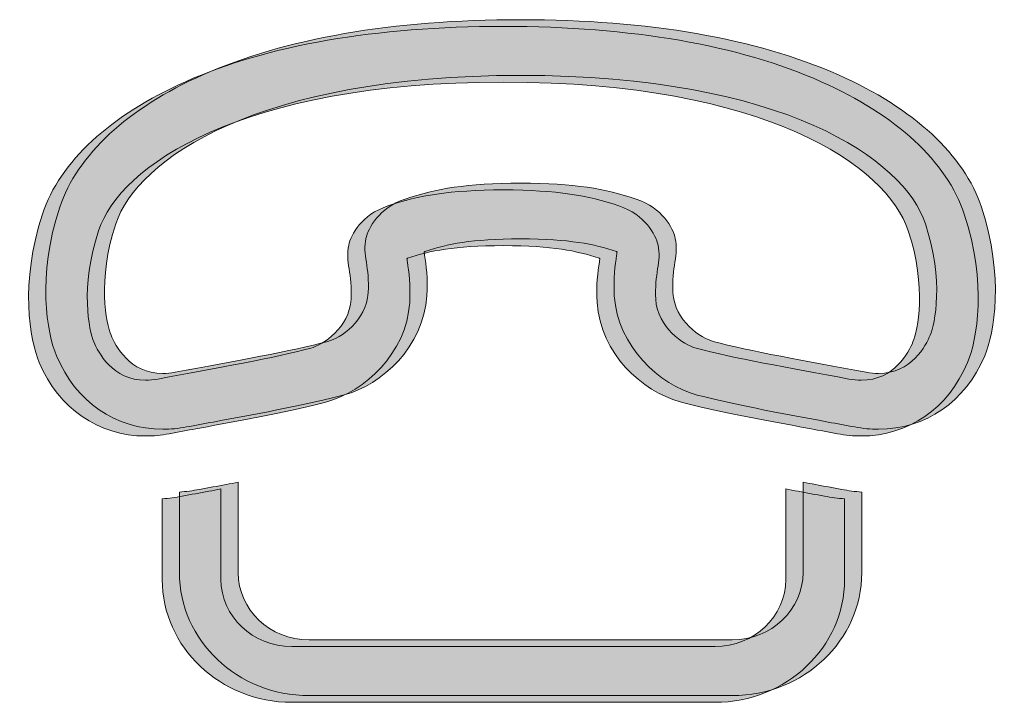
# Model space of a CAD drawing. Header units: inches. Extents: x 15 to 546804, y -66 to 267312.
# Tile 16 of 256: x 327325 to 328304, y 10748 to 11426. Entities that reach past the tile are written whole.
import ezdxf

# ---------------------------------------------------------------- set-up
doc = ezdxf.new("R2010")
doc.units = ezdxf.units.IN
doc.header["$MEASUREMENT"] = 0
doc.layers.add('Level 63', color=7, linetype='Continuous', lineweight=0)

msp = doc.modelspace()

# ---------------------------------------------------------------- hatches: boundary and pattern name
at = {"layer": 'Level 63', "linetype": 'Continuous', "lineweight": 0, "true_color": 0x3fae29}
h = msp.add_hatch(color=95, dxfattribs=at)
edge = h.paths.add_edge_path()
edge.add_spline(control_points=[(328280.8591062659, 11239.37871700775), (328263.7459853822, 11291.19098735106), (328213.3286214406, 11337.87442472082), (328138.8559251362, 11370.84525089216), (328056.5819591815, 11407.24550572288), (327950.3377160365, 11425.6956956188), (327823.0507983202, 11425.6956956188), (327695.7655815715, 11425.6956956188), (327589.5213384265, 11407.24550572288), (327507.2456713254, 11370.84525089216), (327432.7746761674, 11337.90164239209), (327382.3573123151, 11291.19098735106), (327365.244191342, 11239.37871700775), (327342.585466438, 11170.73230692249), (327352.5624499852, 11114.32194848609), (327362.0103897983, 11091.82993199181), (327381.3247413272, 11046.1501468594), (327420.8176059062, 11018.94776931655), (327467.6694527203, 11018.94776931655), (327475.3346338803, 11018.94776931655), (327483.220958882, 11019.69965790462), (327491.0817672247, 11021.1779185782), (327500.0550985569, 11022.85010522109), (327508.9467768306, 11024.49337313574), (327517.6972633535, 11026.13834210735), (327567.753992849, 11035.41957355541), (327615.0226105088, 11044.19897887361), (327647.6311012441, 11052.97838419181), (327685.11836245, 11063.01150425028), (327726.7580221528, 11100.97167276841), (327729.9629048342, 11151.44517310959), (327731.0209923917, 11168.86449311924), (327729.0987432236, 11182.07527818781), (327727.6766190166, 11191.71884509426), (327727.5371284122, 11192.77863379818), (327727.3704200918, 11193.97621202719), (327727.203711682, 11195.14827368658)], knot_values=[0, 0, 0, 0, 0.08333333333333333, 0.08333333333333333, 0.08333333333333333, 0.1666666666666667, 0.1666666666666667, 0.1666666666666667, 0.25, 0.25, 0.25, 0.3333333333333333, 0.3333333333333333, 0.3333333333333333, 0.4166666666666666, 0.4166666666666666, 0.4166666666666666, 0.5, 0.5, 0.5, 0.5833333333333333, 0.5833333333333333, 0.5833333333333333, 0.6666666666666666, 0.6666666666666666, 0.6666666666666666, 0.75, 0.75, 0.75, 0.8333333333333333, 0.8333333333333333, 0.8333333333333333, 0.9166666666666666, 0.9166666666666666, 0.9166666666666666, 1, 1, 1, 1], degree=3, periodic=0)
edge.add_spline(control_points=[(327727.203711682, 11195.14827368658), (327727.4265565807, 11195.23162786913), (327727.6766190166, 11195.31498205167), (327727.9283826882, 11195.42555390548), (327750.5871075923, 11203.11795282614), (327773.4686771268, 11207.66160553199), (327823.0507983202, 11208.0800774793), (327872.6346203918, 11207.66160553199), (327895.5161901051, 11203.11795282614), (327918.1749150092, 11195.39833621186), (327918.453896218, 11195.31498205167), (327918.6767411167, 11195.23162786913), (327918.8995858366, 11195.14827368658)], knot_values=[0, 0, 0, 0, 0.2499999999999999, 0.2499999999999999, 0.2499999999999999, 0.4999999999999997, 0.4999999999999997, 0.4999999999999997, 0.7500000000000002, 0.7500000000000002, 0.7500000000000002, 1, 1, 1, 1], degree=3, periodic=0)
edge.add_spline(control_points=[(327918.8995858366, 11195.14827368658), (327918.7328775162, 11193.97621202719), (327918.5644680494, 11192.77863379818), (327918.424977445, 11191.71884509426), (327917.0045543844, 11182.07527818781), (327915.0806040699, 11168.86449311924), (327916.1403928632, 11151.5013095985), (327919.3180578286, 11100.99889046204), (327960.9560162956, 11063.06764071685), (327998.4994140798, 11052.94946539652), (328031.1351225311, 11044.17006007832), (328078.4887954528, 11035.39065476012), (328128.6288790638, 11026.08220561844), (328137.3232290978, 11024.46615544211), (328146.1315531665, 11022.85010522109), (328155.0215303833, 11021.1779185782), (328162.880637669, 11019.69965790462), (328170.7686637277, 11018.94776931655), (328178.4338449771, 11018.94776931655), (328225.3401271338, 11018.94776931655), (328264.8057740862, 11046.17736455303), (328284.0639889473, 11091.77379552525), (328293.5408475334, 11114.29473079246), (328303.5178310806, 11170.67617043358), (328280.8591062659, 11239.37871700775)], knot_values=[0, 0, 0, 0, 0.1249999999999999, 0.1249999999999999, 0.1249999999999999, 0.2500000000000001, 0.2500000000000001, 0.2500000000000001, 0.3749999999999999, 0.3749999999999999, 0.3749999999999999, 0.4999999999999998, 0.4999999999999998, 0.4999999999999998, 0.625, 0.625, 0.625, 0.7499999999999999, 0.7499999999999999, 0.7499999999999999, 0.8749999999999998, 0.8749999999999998, 0.8749999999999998, 1, 1, 1, 1], degree=3, periodic=0)
edge = h.paths.add_edge_path(flags=16)
edge.add_spline(control_points=[(328229.9109975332, 11112.31464403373), (328225.6752449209, 11102.30874166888), (328211.5169441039, 11074.27112133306), (328178.4338449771, 11074.27112133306), (328174.6437818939, 11074.27112133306), (328170.6019554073, 11074.6623756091), (328166.310066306, 11075.47040068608), (328106.7220427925, 11086.5905271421), (328050.0599208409, 11096.59642950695), (328014.3860380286, 11106.18385992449), (328002.3456134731, 11109.44487911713), (327976.1468881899, 11126.27901881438), (327974.3624285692, 11154.76232876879), (327972.8569502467, 11179.34500389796), (327980.2431501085, 11192.75141610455), (327976.7320685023, 11208.41349416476), (327974.2790743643, 11219.17298621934), (327963.9669731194, 11238.62682837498), (327937.8516018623, 11247.48958787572), (327906.6924530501, 11258.08067050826), (327877.0932179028, 11262.98495757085), (327823.0507983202, 11263.43064721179), (327769.0100797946, 11262.98495757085), (327739.4380623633, 11258.08067050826), (327708.2516956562, 11247.48958787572), (327682.1635422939, 11238.62682837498), (327671.8242232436, 11219.14406744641), (327669.371229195, 11208.41349416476), (327665.8601474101, 11192.75141610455), (327673.2446463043, 11179.34500389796), (327671.7408691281, 11154.76232876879), (327669.929191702, 11126.27901881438), (327643.7849018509, 11109.44487911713), (327631.6900419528, 11106.18385992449), (327596.0433768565, 11096.59642950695), (327539.4084725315, 11086.61774483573), (327479.7932313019, 11075.47040068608), (327475.5013422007, 11074.6623756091), (327471.4595156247, 11074.27112133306), (327467.6694527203, 11074.27112133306), (327434.615272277, 11074.27112133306), (327420.4280526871, 11102.30874166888), (327416.1923000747, 11112.31464403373), (327411.4819389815, 11123.51982577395), (327402.3401981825, 11166.55269079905), (327420.902661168, 11222.85077627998), (327442.0831252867, 11287.06580657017), (327561.6215076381, 11370.37234357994), (327823.0507983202, 11370.37234357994), (328084.4528711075, 11370.37234357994), (328203.9912535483, 11287.06580657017), (328225.2006365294, 11222.85077627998), (328243.7630993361, 11166.55269079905), (328234.6213585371, 11123.49090697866), (328229.9109975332, 11112.31464403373)], knot_values=[0, 0, 0, 0, 0.05555555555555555, 0.05555555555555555, 0.05555555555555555, 0.1111111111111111, 0.1111111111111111, 0.1111111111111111, 0.1666666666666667, 0.1666666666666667, 0.1666666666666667, 0.2222222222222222, 0.2222222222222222, 0.2222222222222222, 0.2777777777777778, 0.2777777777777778, 0.2777777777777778, 0.3333333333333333, 0.3333333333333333, 0.3333333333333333, 0.3888888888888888, 0.3888888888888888, 0.3888888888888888, 0.4444444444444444, 0.4444444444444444, 0.4444444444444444, 0.5, 0.5, 0.5, 0.5555555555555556, 0.5555555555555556, 0.5555555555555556, 0.611111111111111, 0.611111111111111, 0.611111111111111, 0.6666666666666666, 0.6666666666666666, 0.6666666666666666, 0.7222222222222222, 0.7222222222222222, 0.7222222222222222, 0.7777777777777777, 0.7777777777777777, 0.7777777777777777, 0.8333333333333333, 0.8333333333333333, 0.8333333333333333, 0.8888888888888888, 0.8888888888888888, 0.8888888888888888, 0.9444444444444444, 0.9444444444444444, 0.9444444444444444, 1, 1, 1, 1], degree=3, periodic=0)
h = msp.add_hatch(color=95, dxfattribs=at)
edge = h.paths.add_edge_path()
edge.add_spline(control_points=[(328263.7488405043, 11232.67614092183), (328246.6357195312, 11284.48841130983), (328196.218355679, 11331.17184865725), (328121.745659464, 11364.14267485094), (328039.4716934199, 11400.5429296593), (327933.2274502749, 11418.99311955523), (327805.9405324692, 11418.99311955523), (327678.6553158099, 11418.99311955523), (327572.4110726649, 11400.5429296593), (327490.1354056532, 11364.14267485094), (327415.6644104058, 11331.19906635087), (327365.2470464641, 11284.48841130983), (327348.1339255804, 11232.67614092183), (327325.4752007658, 11164.02973088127), (327335.452184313, 11107.61937244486), (327344.9001241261, 11085.12735592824), (327364.2144754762, 11039.44757077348), (327403.7073400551, 11012.24519325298), (327450.5591868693, 11012.24519325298), (327458.2243681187, 11012.24519325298), (327466.110693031, 11012.9970818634), (327473.9715014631, 11014.47534251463), (327482.9448327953, 11016.14752917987), (327491.836511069, 11017.79079709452), (327500.5869975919, 11019.43576606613), (327550.6437271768, 11028.71699749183), (327597.9123447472, 11037.49640283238), (327630.5208355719, 11046.27580815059), (327668.0080966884, 11056.30892818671), (327709.6477563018, 11094.26909672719), (327712.8526389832, 11144.74259706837), (327713.9107266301, 11162.16191707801), (327711.9884775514, 11175.37270214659), (327710.5663533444, 11185.01626905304), (327710.4268626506, 11186.0760577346), (327710.2601543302, 11187.27363598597), (327710.0934460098, 11188.44569764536)], knot_values=[0, 0, 0, 0, 0.08333333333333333, 0.08333333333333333, 0.08333333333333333, 0.1666666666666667, 0.1666666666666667, 0.1666666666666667, 0.25, 0.25, 0.25, 0.3333333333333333, 0.3333333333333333, 0.3333333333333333, 0.4166666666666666, 0.4166666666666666, 0.4166666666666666, 0.5, 0.5, 0.5, 0.5833333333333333, 0.5833333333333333, 0.5833333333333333, 0.6666666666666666, 0.6666666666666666, 0.6666666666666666, 0.75, 0.75, 0.75, 0.8333333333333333, 0.8333333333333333, 0.8333333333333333, 0.9166666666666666, 0.9166666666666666, 0.9166666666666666, 1, 1, 1, 1], degree=3, periodic=0)
edge.add_spline(control_points=[(327710.0934460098, 11188.44569764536), (327710.3162907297, 11188.5290518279), (327710.5663533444, 11188.61240598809), (327710.8181168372, 11188.72297784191), (327733.4768417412, 11196.41537678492), (327756.3584114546, 11200.95902949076), (327805.9405324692, 11201.37750143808), (327855.5243547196, 11200.95902949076), (327878.4059242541, 11196.41537678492), (327901.0646491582, 11188.69576017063), (327901.3436305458, 11188.61240598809), (327901.5664752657, 11188.5290518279), (327901.7893201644, 11188.44569764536)], knot_values=[0, 0, 0, 0, 0.2499999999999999, 0.2499999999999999, 0.2499999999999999, 0.4999999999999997, 0.4999999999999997, 0.4999999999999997, 0.7500000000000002, 0.7500000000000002, 0.7500000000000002, 1, 1, 1, 1], degree=3, periodic=0)
edge.add_spline(control_points=[(327901.7893201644, 11188.44569764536), (327901.6226117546, 11187.27363598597), (327901.4542023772, 11186.0760577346), (327901.3147116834, 11185.01626905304), (327899.8942886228, 11175.37270214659), (327897.9703383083, 11162.16191707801), (327899.0301270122, 11144.79873355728), (327902.2077919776, 11094.29631439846), (327943.8457506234, 11056.36506467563), (327981.3891483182, 11046.2468893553), (328014.0248566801, 11037.4674840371), (328061.3785296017, 11028.6880787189), (328111.5186132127, 11019.37962957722), (328120.2129633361, 11017.76357940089), (328129.0212874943, 11016.14752917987), (328137.9112646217, 11014.47534251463), (328145.7703719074, 11012.9970818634), (328153.6583979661, 11012.24519325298), (328161.323579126, 11012.24519325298), (328208.2298613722, 11012.24519325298), (328247.6955082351, 11039.47478846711), (328266.9537232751, 11085.07121946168), (328276.4305818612, 11107.59215475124), (328286.4075654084, 11163.97359439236), (328263.7488405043, 11232.67614092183)], knot_values=[0, 0, 0, 0, 0.1249999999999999, 0.1249999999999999, 0.1249999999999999, 0.2500000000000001, 0.2500000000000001, 0.2500000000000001, 0.3749999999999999, 0.3749999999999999, 0.3749999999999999, 0.4999999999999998, 0.4999999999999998, 0.4999999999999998, 0.625, 0.625, 0.625, 0.7499999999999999, 0.7499999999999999, 0.7499999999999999, 0.8749999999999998, 0.8749999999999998, 0.8749999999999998, 1, 1, 1, 1], degree=3, periodic=0)
edge = h.paths.add_edge_path(flags=16)
edge.add_spline(control_points=[(328212.8007317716, 11105.6120679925), (328208.5649791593, 11095.60616562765), (328194.4066784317, 11067.56854529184), (328161.323579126, 11067.56854529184), (328157.5335162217, 11067.56854529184), (328153.4916896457, 11067.95979952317), (328149.1998005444, 11068.76782464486), (328089.6117771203, 11079.88795110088), (328032.9496549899, 11089.89385346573), (327997.275772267, 11099.48128388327), (327985.2353478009, 11102.74230307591), (327959.0366224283, 11119.57644277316), (327957.2521627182, 11148.05975272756), (327955.7466843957, 11172.64242785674), (327963.1328844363, 11186.04884004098), (327959.6218027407, 11201.71091807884), (327957.1688086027, 11212.47041017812), (327946.8567072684, 11231.92425233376), (327920.7413361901, 11240.78701181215), (327889.5821872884, 11251.37809446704), (327859.9829520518, 11256.28238152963), (327805.9405324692, 11256.72807117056), (327751.8998139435, 11256.28238152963), (327722.3277965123, 11251.37809446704), (327691.141429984, 11240.78701181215), (327665.0532764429, 11231.92425233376), (327654.713957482, 11212.44149138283), (327652.260963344, 11201.71091807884), (327648.7498817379, 11186.04884004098), (327656.1343805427, 11172.64242785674), (327654.6306032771, 11148.05975272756), (327652.8189260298, 11119.57644277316), (327626.6746359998, 11102.74230307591), (327614.5797761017, 11099.48128388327), (327578.9331110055, 11089.89385346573), (327522.2982066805, 11079.91516879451), (327462.6829655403, 11068.76782464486), (327458.3910764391, 11067.95979952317), (327454.3492499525, 11067.56854529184), (327450.5591868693, 11067.56854529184), (327417.5050065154, 11067.56854529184), (327403.3177869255, 11095.60616562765), (327399.0820343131, 11105.6120679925), (327394.3716733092, 11116.81724968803), (327385.2299325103, 11159.85011471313), (327403.792395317, 11216.14820021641), (327424.9728596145, 11280.36323052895), (327544.5112419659, 11363.66976753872), (327805.9405324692, 11363.66976753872), (328067.3426054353, 11363.66976753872), (328186.8809876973, 11280.36323052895), (328208.0903706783, 11216.14820021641), (328226.6528336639, 11159.85011471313), (328217.5110928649, 11116.78833093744), (328212.8007317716, 11105.6120679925)], knot_values=[0, 0, 0, 0, 0.05555555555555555, 0.05555555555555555, 0.05555555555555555, 0.1111111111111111, 0.1111111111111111, 0.1111111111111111, 0.1666666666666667, 0.1666666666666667, 0.1666666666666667, 0.2222222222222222, 0.2222222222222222, 0.2222222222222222, 0.2777777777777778, 0.2777777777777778, 0.2777777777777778, 0.3333333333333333, 0.3333333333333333, 0.3333333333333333, 0.3888888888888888, 0.3888888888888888, 0.3888888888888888, 0.4444444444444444, 0.4444444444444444, 0.4444444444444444, 0.5, 0.5, 0.5, 0.5555555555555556, 0.5555555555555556, 0.5555555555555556, 0.611111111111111, 0.611111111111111, 0.611111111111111, 0.6666666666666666, 0.6666666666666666, 0.6666666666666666, 0.7222222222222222, 0.7222222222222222, 0.7222222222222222, 0.7777777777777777, 0.7777777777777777, 0.7777777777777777, 0.8333333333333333, 0.8333333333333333, 0.8333333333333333, 0.8888888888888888, 0.8888888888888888, 0.8888888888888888, 0.9444444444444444, 0.9444444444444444, 0.9444444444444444, 1, 1, 1, 1], degree=3, periodic=0)
h = msp.add_hatch(color=95, dxfattribs=at)
edge = h.paths.add_edge_path()
edge.add_spline(control_points=[(328115.8110493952, 10964.04459030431), (328111.6858685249, 10964.79647893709), (328107.6712596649, 10965.55006864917), (328103.6311341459, 10966.30195728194)], knot_values=[0, 0, 0, 0, 1, 1, 1, 1], degree=3, periodic=0)
edge.add_line((328103.6311341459, 10966.30195728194), (328103.6311341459, 10876.52951840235))
edge.add_spline(control_points=[(328103.6311341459, 10876.52951837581), (328103.6311341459, 10839.71249272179), (328072.0535133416, 10809.77984091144), (328033.2564009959, 10809.77984091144)], knot_values=[0, 0, 0, 0, 1, 1, 1, 1], degree=3, periodic=0)
edge.add_line((328033.2564009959, 10809.77984091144), (327612.8519999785, 10809.77984091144))
edge.add_spline(control_points=[(327612.8520000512, 10809.77984091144), (327574.0548875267, 10809.77984091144), (327542.4772667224, 10839.71249272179), (327542.4772667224, 10876.52951837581)], knot_values=[0, 0, 0, 0, 1, 1, 1, 1], degree=3, periodic=0)
edge.add_line((327542.4772667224, 10876.52951837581), (327542.4772667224, 10966.3019572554))
edge.add_spline(control_points=[(327542.4772667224, 10966.30195728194), (327538.4915766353, 10965.55006864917), (327534.5620230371, 10964.82539771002), (327530.5218975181, 10964.07180799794), (327521.7697099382, 10962.45575782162), (327512.9069503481, 10960.8107888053), (327503.9608366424, 10959.13860214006), (327497.3826618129, 10957.91380619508), (327490.7500517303, 10957.07686230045), (327484.1446591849, 10956.51889970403)], knot_values=[0, 0, 0, 0, 0.3333333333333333, 0.3333333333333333, 0.3333333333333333, 0.6666666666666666, 0.6666666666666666, 0.6666666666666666, 1, 1, 1, 1], degree=3, periodic=0)
edge.add_line((327484.1446591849, 10956.51889970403), (327484.1446591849, 10876.52951837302))
edge.add_spline(control_points=[(327484.1446591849, 10876.52951837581), (327484.1446591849, 10809.22187833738), (327541.8920864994, 10754.45478777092), (327612.8520000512, 10754.45478777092)], knot_values=[0, 0, 0, 0, 1, 1, 1, 1], degree=3, periodic=0)
edge.add_line((327612.8520000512, 10754.45478777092), (328033.2564010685, 10754.45478777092))
edge.add_spline(control_points=[(328033.2564009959, 10754.45478777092), (328104.2163145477, 10754.45478777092), (328161.9637418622, 10809.22187833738), (328161.9637418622, 10876.52951837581)], knot_values=[0, 0, 0, 0, 1, 1, 1, 1], degree=3, periodic=0)
edge.add_line((328161.9637418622, 10876.52951837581), (328161.9637418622, 10956.51889970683))
edge.add_spline(control_points=[(328161.9637418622, 10956.51889970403), (328155.3583493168, 10957.07686230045), (328148.7257390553, 10957.91380619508), (328142.1203465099, 10959.13860214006), (328133.2848046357, 10960.8107888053), (328124.4781817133, 10962.42854012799), (328115.8110493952, 10964.04459030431)], knot_values=[0, 0, 0, 0, 0.5, 0.5, 0.5, 1, 1, 1, 1], degree=3, periodic=0)
h = msp.add_hatch(color=95, dxfattribs=at)
edge = h.paths.add_edge_path()
edge.add_spline(control_points=[(328098.7007836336, 10957.34201426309), (328094.5756028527, 10958.09390287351), (328090.5609939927, 10958.84749260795), (328086.5208684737, 10959.59938121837)], knot_values=[0, 0, 0, 0, 1, 1, 1, 1], degree=3, periodic=0)
edge.add_line((328086.5208684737, 10959.59938121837), (328086.5208684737, 10869.82694233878))
edge.add_spline(control_points=[(328086.5208684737, 10869.82694233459), (328086.5208684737, 10833.00991668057), (328054.9432476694, 10803.07726487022), (328016.1461351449, 10803.07726487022)], knot_values=[0, 0, 0, 0, 1, 1, 1, 1], degree=3, periodic=0)
edge.add_line((328016.1461351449, 10803.07726487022), (327595.7417341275, 10803.07726487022))
edge.add_spline(control_points=[(327595.7417342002, 10803.07726487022), (327556.9446218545, 10803.07726487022), (327525.3670010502, 10833.00991668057), (327525.3670010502, 10869.82694233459)], knot_values=[0, 0, 0, 0, 1, 1, 1, 1], degree=3, periodic=0)
edge.add_line((327525.3670010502, 10869.82694233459), (327525.3670010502, 10959.59938121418))
edge.add_spline(control_points=[(327525.3670010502, 10959.59938121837), (327521.3813108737, 10958.84749260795), (327517.4517572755, 10958.1228216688), (327513.4116317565, 10957.36923193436), (327504.6594440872, 10955.75318175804), (327495.7966846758, 10954.10821276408), (327486.8505709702, 10952.43602609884), (327480.2723961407, 10951.21123015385), (327473.6397858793, 10950.37428625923), (327467.0343933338, 10949.81632366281)], knot_values=[0, 0, 0, 0, 0.3333333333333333, 0.3333333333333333, 0.3333333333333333, 0.6666666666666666, 0.6666666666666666, 0.6666666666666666, 1, 1, 1, 1], degree=3, periodic=0)
edge.add_line((327467.0343933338, 10949.81632366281), (327467.0343933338, 10869.82694233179))
edge.add_spline(control_points=[(327467.0343933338, 10869.82694233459), (327467.0343933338, 10802.51930225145), (327524.7818206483, 10747.7522117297), (327595.7417342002, 10747.7522117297)], knot_values=[0, 0, 0, 0, 1, 1, 1, 1], degree=3, periodic=0)
edge.add_line((327595.7417342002, 10747.7522117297), (328016.1461352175, 10747.7522117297))
edge.add_spline(control_points=[(328016.1461351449, 10747.7522117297), (328087.1060486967, 10747.7522117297), (328144.8534760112, 10802.51930225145), (328144.8534760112, 10869.82694233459)], knot_values=[0, 0, 0, 0, 1, 1, 1, 1], degree=3, periodic=0)
edge.add_line((328144.8534760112, 10869.82694233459), (328144.8534760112, 10949.81632366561))
edge.add_spline(control_points=[(328144.8534760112, 10949.81632366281), (328138.2480834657, 10950.37428625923), (328131.6154733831, 10951.21123015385), (328125.0100807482, 10952.43602609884), (328116.1745389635, 10954.10821276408), (328107.3679159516, 10955.72596406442), (328098.7007836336, 10957.34201426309)], knot_values=[0, 0, 0, 0, 0.5, 0.5, 0.5, 1, 1, 1, 1], degree=3, periodic=0)

# ---------------------------------------------------------------- linework, layer by layer
at = {"layer": 'Level 63', "color": 95, "linetype": 'Continuous', "lineweight": 0, "true_color": 0x3fae29}
for points, knots in [([(328280.8591062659, 11239.37871700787), (328263.7459853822, 11291.19098735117), (328213.3286214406, 11337.87442472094), (328138.8559251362, 11370.84525089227), (328056.5819591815, 11407.24550572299), (327950.3377160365, 11425.69569561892), (327823.0507983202, 11425.69569561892), (327695.7655815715, 11425.69569561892), (327589.5213384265, 11407.24550572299), (327507.2456713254, 11370.84525089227), (327432.7746761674, 11337.90164239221), (327382.3573123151, 11291.19098735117), (327365.244191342, 11239.37871700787), (327342.585466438, 11170.73230692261), (327352.5624499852, 11114.3219484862), (327362.0103897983, 11091.82993199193), (327381.3247413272, 11046.15014685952), (327420.8176059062, 11018.94776931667), (327467.6694527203, 11018.94776931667), (327475.3346338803, 11018.94776931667), (327483.220958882, 11019.69965790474), (327491.0817672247, 11021.17791857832), (327500.0550985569, 11022.85010522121), (327508.9467768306, 11024.49337313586), (327517.6972633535, 11026.13834210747), (327567.753992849, 11035.41957355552), (327615.0226105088, 11044.19897887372), (327647.6311012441, 11052.97838419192), (327685.11836245, 11063.0115042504), (327726.7580221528, 11100.97167276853), (327729.9629048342, 11151.4451731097), (327731.0209923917, 11168.86449311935), (327729.0987432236, 11182.07527818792), (327727.6766190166, 11191.71884509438), (327727.5371284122, 11192.77863379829), (327727.3704200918, 11193.9762120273), (327727.203711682, 11195.1482736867), (327727.4265565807, 11195.23162786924), (327727.6766190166, 11195.31498205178), (327727.9283826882, 11195.4255539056), (327750.5871075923, 11203.11795282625), (327773.4686771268, 11207.6616055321), (327823.0507983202, 11208.08007747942), (327872.6346203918, 11207.6616055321), (327895.5161901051, 11203.11795282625), (327918.1749150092, 11195.39833621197), (327918.453896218, 11195.31498205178), (327918.6767411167, 11195.23162786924), (327918.8995858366, 11195.1482736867), (327918.7328775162, 11193.9762120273), (327918.5644680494, 11192.77863379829), (327918.424977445, 11191.71884509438), (327917.0045543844, 11182.07527818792), (327915.0806040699, 11168.86449311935), (327916.1403928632, 11151.50130959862), (327919.3180578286, 11100.99889046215), (327960.9560162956, 11063.06764071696), (327998.4994140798, 11052.94946539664), (328031.1351225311, 11044.17006007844), (328078.4887954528, 11035.39065476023), (328128.6288790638, 11026.08220561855), (328137.3232290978, 11024.46615544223), (328146.1315531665, 11022.85010522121), (328155.0215303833, 11021.17791857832), (328162.880637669, 11019.69965790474), (328170.7686637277, 11018.94776931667), (328178.4338449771, 11018.94776931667), (328225.3401271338, 11018.94776931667), (328264.8057740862, 11046.17736455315), (328284.0639889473, 11091.77379552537), (328293.5408475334, 11114.29473079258), (328303.5178310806, 11170.67617043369), (328280.8591062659, 11239.37871700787)], [0, 0, 0, 0, 1, 1, 1, 2, 2, 2, 3, 3, 3, 4, 4, 4, 5, 5, 5, 6, 6, 6, 7, 7, 7, 8, 8, 8, 9, 9, 9, 10, 10, 10, 11, 11, 11, 12, 12, 12, 13, 13, 13, 14, 14, 14, 15, 15, 15, 16, 16, 16, 17, 17, 17, 18, 18, 18, 19, 19, 19, 20, 20, 20, 21, 21, 21, 22, 22, 22, 23, 23, 23, 24, 24, 24, 24]), ([(328263.7488405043, 11232.67614092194), (328246.6357195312, 11284.48841130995), (328196.218355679, 11331.17184865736), (328121.745659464, 11364.14267485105), (328039.4716934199, 11400.54292965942), (327933.2274502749, 11418.99311955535), (327805.9405324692, 11418.99311955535), (327678.6553158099, 11418.99311955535), (327572.4110726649, 11400.54292965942), (327490.1354056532, 11364.14267485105), (327415.6644104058, 11331.19906635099), (327365.2470464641, 11284.48841130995), (327348.1339255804, 11232.67614092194), (327325.4752007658, 11164.02973088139), (327335.452184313, 11107.61937244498), (327344.9001241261, 11085.12735592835), (327364.2144754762, 11039.44757077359), (327403.7073400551, 11012.24519325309), (327450.5591868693, 11012.24519325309), (327458.2243681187, 11012.24519325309), (327466.110693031, 11012.99708186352), (327473.9715014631, 11014.47534251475), (327482.9448327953, 11016.14752917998), (327491.836511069, 11017.79079709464), (327500.5869975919, 11019.43576606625), (327550.6437271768, 11028.71699749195), (327597.9123447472, 11037.4964028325), (327630.5208355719, 11046.2758081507), (327668.0080966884, 11056.30892818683), (327709.6477563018, 11094.2690967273), (327712.8526389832, 11144.74259706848), (327713.9107266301, 11162.16191707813), (327711.9884775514, 11175.3727021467), (327710.5663533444, 11185.01626905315), (327710.4268626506, 11186.07605773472), (327710.2601543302, 11187.27363598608), (327710.0934460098, 11188.44569764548), (327710.3162907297, 11188.52905182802), (327710.5663533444, 11188.61240598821), (327710.8181168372, 11188.72297784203), (327733.4768417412, 11196.41537678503), (327756.3584114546, 11200.95902949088), (327805.9405324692, 11201.37750143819), (327855.5243547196, 11200.95902949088), (327878.4059242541, 11196.41537678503), (327901.0646491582, 11188.69576017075), (327901.3436305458, 11188.61240598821), (327901.5664752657, 11188.52905182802), (327901.7893201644, 11188.44569764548), (327901.6226117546, 11187.27363598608), (327901.4542023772, 11186.07605773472), (327901.3147116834, 11185.01626905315), (327899.8942886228, 11175.3727021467), (327897.9703383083, 11162.16191707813), (327899.0301270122, 11144.7987335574), (327902.2077919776, 11094.29631439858), (327943.8457506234, 11056.36506467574), (327981.3891483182, 11046.24688935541), (328014.0248566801, 11037.46748403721), (328061.3785296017, 11028.68807871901), (328111.5186132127, 11019.37962957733), (328120.2129633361, 11017.76357940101), (328129.0212874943, 11016.14752917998), (328137.9112646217, 11014.47534251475), (328145.7703719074, 11012.99708186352), (328153.6583979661, 11012.24519325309), (328161.323579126, 11012.24519325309), (328208.2298613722, 11012.24519325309), (328247.6955082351, 11039.47478846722), (328266.9537232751, 11085.07121946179), (328276.4305818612, 11107.59215475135), (328286.4075654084, 11163.97359439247), (328263.7488405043, 11232.67614092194)], [0, 0, 0, 0, 1, 1, 1, 2, 2, 2, 3, 3, 3, 4, 4, 4, 5, 5, 5, 6, 6, 6, 7, 7, 7, 8, 8, 8, 9, 9, 9, 10, 10, 10, 11, 11, 11, 12, 12, 12, 13, 13, 13, 14, 14, 14, 15, 15, 15, 16, 16, 16, 17, 17, 17, 18, 18, 18, 19, 19, 19, 20, 20, 20, 21, 21, 21, 22, 22, 22, 23, 23, 23, 24, 24, 24, 24]), ([(328229.9109975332, 11112.31464403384), (328225.6752449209, 11102.30874166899), (328211.5169441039, 11074.27112133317), (328178.4338449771, 11074.27112133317), (328174.6437818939, 11074.27112133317), (328170.6019554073, 11074.66237560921), (328166.310066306, 11075.4704006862), (328106.7220427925, 11086.59052714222), (328050.0599208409, 11096.59642950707), (328014.3860380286, 11106.18385992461), (328002.3456134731, 11109.44487911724), (327976.1468881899, 11126.2790188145), (327974.3624285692, 11154.7623287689), (327972.8569502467, 11179.34500389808), (327980.2431501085, 11192.75141610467), (327976.7320685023, 11208.41349416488), (327974.2790743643, 11219.17298621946), (327963.9669731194, 11238.62682837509), (327937.8516018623, 11247.48958787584), (327906.6924530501, 11258.08067050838), (327877.0932179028, 11262.98495757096), (327823.0507983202, 11263.4306472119), (327769.0100797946, 11262.98495757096), (327739.4380623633, 11258.08067050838), (327708.2516956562, 11247.48958787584), (327682.1635422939, 11238.62682837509), (327671.8242232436, 11219.14406744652), (327669.371229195, 11208.41349416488), (327665.8601474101, 11192.75141610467), (327673.2446463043, 11179.34500389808), (327671.7408691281, 11154.7623287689), (327669.929191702, 11126.2790188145), (327643.7849018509, 11109.44487911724), (327631.6900419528, 11106.18385992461), (327596.0433768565, 11096.59642950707), (327539.4084725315, 11086.61774483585), (327479.7932313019, 11075.4704006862), (327475.5013422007, 11074.66237560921), (327471.4595156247, 11074.27112133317), (327467.6694527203, 11074.27112133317), (327434.615272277, 11074.27112133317), (327420.4280526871, 11102.30874166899), (327416.1923000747, 11112.31464403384), (327411.4819389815, 11123.51982577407), (327402.3401981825, 11166.55269079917), (327420.902661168, 11222.8507762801), (327442.0831252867, 11287.06580657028), (327561.6215076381, 11370.37234358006), (327823.0507983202, 11370.37234358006), (328084.4528711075, 11370.37234358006), (328203.9912535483, 11287.06580657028), (328225.2006365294, 11222.8507762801), (328243.7630993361, 11166.55269079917), (328234.6213585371, 11123.49090697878), (328229.9109975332, 11112.31464403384)], [0, 0, 0, 0, 1, 1, 1, 2, 2, 2, 3, 3, 3, 4, 4, 4, 5, 5, 5, 6, 6, 6, 7, 7, 7, 8, 8, 8, 9, 9, 9, 10, 10, 10, 11, 11, 11, 12, 12, 12, 13, 13, 13, 14, 14, 14, 15, 15, 15, 16, 16, 16, 17, 17, 17, 18, 18, 18, 18]), ([(328212.8007317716, 11105.61206799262), (328208.5649791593, 11095.60616562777), (328194.4066784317, 11067.56854529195), (328161.323579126, 11067.56854529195), (328157.5335162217, 11067.56854529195), (328153.4916896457, 11067.95979952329), (328149.1998005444, 11068.76782464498), (328089.6117771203, 11079.887951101), (328032.9496549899, 11089.89385346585), (327997.275772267, 11099.48128388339), (327985.2353478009, 11102.74230307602), (327959.0366224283, 11119.57644277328), (327957.2521627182, 11148.05975272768), (327955.7466843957, 11172.64242785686), (327963.1328844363, 11186.04884004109), (327959.6218027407, 11201.71091807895), (327957.1688086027, 11212.47041017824), (327946.8567072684, 11231.92425233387), (327920.7413361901, 11240.78701181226), (327889.5821872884, 11251.37809446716), (327859.9829520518, 11256.28238152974), (327805.9405324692, 11256.72807117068), (327751.8998139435, 11256.28238152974), (327722.3277965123, 11251.37809446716), (327691.141429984, 11240.78701181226), (327665.0532764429, 11231.92425233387), (327654.713957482, 11212.44149138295), (327652.260963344, 11201.71091807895), (327648.7498817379, 11186.04884004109), (327656.1343805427, 11172.64242785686), (327654.6306032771, 11148.05975272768), (327652.8189260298, 11119.57644277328), (327626.6746359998, 11102.74230307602), (327614.5797761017, 11099.48128388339), (327578.9331110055, 11089.89385346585), (327522.2982066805, 11079.91516879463), (327462.6829655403, 11068.76782464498), (327458.3910764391, 11067.95979952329), (327454.3492499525, 11067.56854529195), (327450.5591868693, 11067.56854529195), (327417.5050065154, 11067.56854529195), (327403.3177869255, 11095.60616562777), (327399.0820343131, 11105.61206799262), (327394.3716733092, 11116.81724968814), (327385.2299325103, 11159.85011471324), (327403.792395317, 11216.14820021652), (327424.9728596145, 11280.36323052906), (327544.5112419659, 11363.66976753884), (327805.9405324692, 11363.66976753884), (328067.3426054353, 11363.66976753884), (328186.8809876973, 11280.36323052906), (328208.0903706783, 11216.14820021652), (328226.6528336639, 11159.85011471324), (328217.5110928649, 11116.78833093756), (328212.8007317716, 11105.61206799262)], [0, 0, 0, 0, 1, 1, 1, 2, 2, 2, 3, 3, 3, 4, 4, 4, 5, 5, 5, 6, 6, 6, 7, 7, 7, 8, 8, 8, 9, 9, 9, 10, 10, 10, 11, 11, 11, 12, 12, 12, 13, 13, 13, 14, 14, 14, 15, 15, 15, 16, 16, 16, 17, 17, 17, 18, 18, 18, 18]), ([(328115.8110493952, 10964.04459030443), (328111.6858685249, 10964.7964789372), (328107.6712596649, 10965.55006864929), (328103.6311341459, 10966.30195728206), (328103.6311341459, 10966.30195728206), (328103.6311341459, 10876.52951837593), (328103.6311341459, 10876.52951837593), (328103.6311341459, 10839.71249272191), (328072.0535133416, 10809.77984091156), (328033.2564009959, 10809.77984091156), (328033.2564009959, 10809.77984091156), (327612.8520000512, 10809.77984091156), (327612.8520000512, 10809.77984091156), (327574.0548875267, 10809.77984091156), (327542.4772667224, 10839.71249272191), (327542.4772667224, 10876.52951837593), (327542.4772667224, 10876.52951837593), (327542.4772667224, 10966.30195728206), (327542.4772667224, 10966.30195728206), (327538.4915766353, 10965.55006864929), (327534.5620230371, 10964.82539771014), (327530.5218975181, 10964.07180799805), (327521.7697099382, 10962.45575782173), (327512.9069503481, 10960.81078880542), (327503.9608366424, 10959.13860214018), (327497.3826618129, 10957.91380619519), (327490.7500517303, 10957.07686230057), (327484.1446591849, 10956.51889970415), (327484.1446591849, 10956.51889970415), (327484.1446591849, 10876.52951837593), (327484.1446591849, 10876.52951837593), (327484.1446591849, 10809.2218783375), (327541.8920864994, 10754.45478777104), (327612.8520000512, 10754.45478777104), (327612.8520000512, 10754.45478777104), (328033.2564009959, 10754.45478777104), (328033.2564009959, 10754.45478777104), (328104.2163145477, 10754.45478777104), (328161.9637418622, 10809.2218783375), (328161.9637418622, 10876.52951837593), (328161.9637418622, 10876.52951837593), (328161.9637418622, 10956.51889970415), (328161.9637418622, 10956.51889970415), (328155.3583493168, 10957.07686230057), (328148.7257390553, 10957.91380619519), (328142.1203465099, 10959.13860214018), (328133.2848046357, 10960.81078880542), (328124.4781817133, 10962.4285401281), (328115.8110493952, 10964.04459030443)], [0, 0, 0, 0, 1, 1, 1, 2, 2, 2, 3, 3, 3, 4, 4, 4, 5, 5, 5, 6, 6, 6, 7, 7, 7, 8, 8, 8, 9, 9, 9, 10, 10, 10, 11, 11, 11, 12, 12, 12, 13, 13, 13, 14, 14, 14, 15, 15, 15, 16, 16, 16, 16]), ([(328098.7007836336, 10957.34201426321), (328094.5756028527, 10958.09390287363), (328090.5609939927, 10958.84749260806), (328086.5208684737, 10959.59938121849), (328086.5208684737, 10959.59938121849), (328086.5208684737, 10869.8269423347), (328086.5208684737, 10869.8269423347), (328086.5208684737, 10833.00991668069), (328054.9432476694, 10803.07726487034), (328016.1461351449, 10803.07726487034), (328016.1461351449, 10803.07726487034), (327595.7417342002, 10803.07726487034), (327595.7417342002, 10803.07726487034), (327556.9446218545, 10803.07726487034), (327525.3670010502, 10833.00991668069), (327525.3670010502, 10869.8269423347), (327525.3670010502, 10869.8269423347), (327525.3670010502, 10959.59938121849), (327525.3670010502, 10959.59938121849), (327521.3813108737, 10958.84749260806), (327517.4517572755, 10958.12282166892), (327513.4116317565, 10957.36923193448), (327504.6594440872, 10955.75318175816), (327495.7966846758, 10954.1082127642), (327486.8505709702, 10952.43602609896), (327480.2723961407, 10951.21123015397), (327473.6397858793, 10950.37428625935), (327467.0343933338, 10949.81632366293), (327467.0343933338, 10949.81632366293), (327467.0343933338, 10869.8269423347), (327467.0343933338, 10869.8269423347), (327467.0343933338, 10802.51930225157), (327524.7818206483, 10747.75221172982), (327595.7417342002, 10747.75221172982), (327595.7417342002, 10747.75221172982), (328016.1461351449, 10747.75221172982), (328016.1461351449, 10747.75221172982), (328087.1060486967, 10747.75221172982), (328144.8534760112, 10802.51930225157), (328144.8534760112, 10869.8269423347), (328144.8534760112, 10869.8269423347), (328144.8534760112, 10949.81632366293), (328144.8534760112, 10949.81632366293), (328138.2480834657, 10950.37428625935), (328131.6154733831, 10951.21123015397), (328125.0100807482, 10952.43602609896), (328116.1745389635, 10954.1082127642), (328107.3679159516, 10955.72596406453), (328098.7007836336, 10957.34201426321)], [0, 0, 0, 0, 1, 1, 1, 2, 2, 2, 3, 3, 3, 4, 4, 4, 5, 5, 5, 6, 6, 6, 7, 7, 7, 8, 8, 8, 9, 9, 9, 10, 10, 10, 11, 11, 11, 12, 12, 12, 13, 13, 13, 14, 14, 14, 15, 15, 15, 16, 16, 16, 16])]:
    msp.add_open_spline(points, degree=3, knots=knots, dxfattribs=at)

doc.saveas('drawing.dxf')
